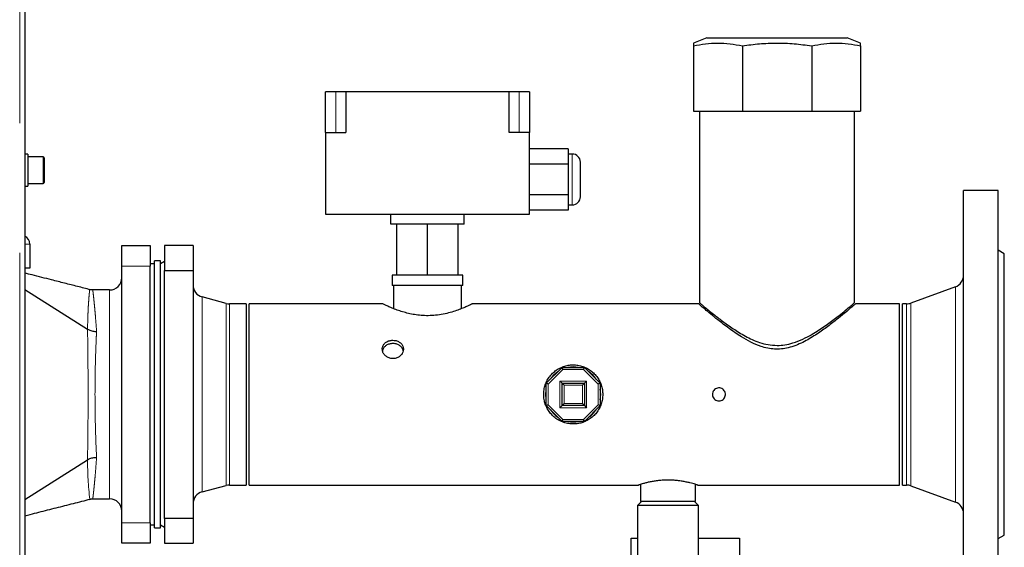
# Model space of a CAD drawing. Header units: millimetres. Extents: x 18 to 260, y 57 to 148.
# Tile 19 of 80: x 70.16 to 79.83, y 77.23 to 82.41. Entities that reach past the tile are written whole.
import ezdxf

# ---------------------------------------------------------------- set-up
doc = ezdxf.new("R2010")
doc.units = ezdxf.units.MM
doc.linetypes.add('PHANTOM', pattern=[12.7, 6.35, -1.27, 1.27, -1.27, 1.27, -1.27])

msp = doc.modelspace()

# ---------------------------------------------------------------- linework, layer by layer
at = {"color": 8, "linetype": 'PHANTOM', "lineweight": 18}
for p, q in [((70.1636, 61.0696), (70.1636, 88.2696)), ((73.2656, 81.2986), (73.2656, 81.6986)), ((75.0656, 81.2986), (75.0656, 81.6986)), ((75.5856, 80.8386), (75.5856, 81.0886)), ((70.3936, 80.7996), (70.3936, 81.0596)), ((75.5856, 80.5886), (75.5856, 80.8386)), ((70.2136, 80.2046), (70.2636, 80.2046)), ((71.4456, 79.9896), (71.1656, 79.9896)), ((71.0456, 77.7046), (71.0456, 79.7546)), ((79.3467, 77.6736), (79.3467, 79.7857)), ((71.9546, 79.686), (71.9546, 78.7296)), ((72.1906, 79.6227), (72.1906, 78.7296)), ((72.2216, 79.6186), (72.2216, 78.7296)), ((78.8666, 77.8406), (78.8666, 79.6186)), ((78.9076, 77.8334), (78.9076, 79.6259)), ((75.4942, 78.9746), (75.3506, 78.8311)), ((75.6971, 78.9746), (75.4942, 78.9746)), ((75.8406, 78.8311), (75.6971, 78.9746)), ((75.4656, 78.8596), (75.7256, 78.8596)), ((75.4656, 78.5996), (75.4656, 78.8596)), ((75.7256, 78.8596), (75.7256, 78.5996)), ((75.3506, 78.8311), (75.3506, 78.6282)), ((75.5056, 78.8196), (75.5056, 78.6396)), ((75.6856, 78.8196), (75.5056, 78.8196)), ((75.6856, 78.6396), (75.6856, 78.8196)), ((75.8406, 78.6282), (75.8406, 78.8311)), ((71.9546, 78.7296), (71.9546, 77.7733)), ((72.1906, 78.7296), (72.1906, 77.8366)), ((72.2216, 78.7296), (72.2216, 77.8406)), ((75.3506, 78.6282), (75.4942, 78.4846)), ((75.7256, 78.5996), (75.4656, 78.5996)), ((75.5056, 78.6396), (75.6856, 78.6396)), ((75.6971, 78.4846), (75.8406, 78.6282)), ((75.4942, 78.4846), (75.6971, 78.4846)), ((71.1656, 77.4696), (71.4456, 77.4696))]:
    msp.add_line(p, q, dxfattribs=at)
at = {"color": 7, "linetype": 'Continuous', "lineweight": 25}
for p, q in [((70.2136, 88.2555), (70.2136, 61.0696)), ((76.9081, 82.2301), (76.7756, 82.1771)), ((76.9081, 82.2301), (77.3325, 82.2301)), ((77.3325, 82.2301), (78.2832, 82.2301)), ((78.4157, 82.1771), (78.2832, 82.2301)), ((76.7756, 82.1501), (76.7756, 81.5101)), ((77.256, 82.1501), (77.256, 81.5101)), ((77.9353, 82.1501), (77.9353, 81.5101)), ((78.4156, 82.1501), (78.4156, 81.5101)), ((73.2656, 81.6986), (73.1656, 81.6986)), ((73.1656, 81.2986), (73.1656, 81.6986)), ((73.3656, 81.6986), (73.2656, 81.6986)), ((74.9656, 81.6986), (73.3656, 81.6986)), ((73.3656, 81.6986), (73.3656, 81.2986)), ((74.9656, 81.2986), (74.9656, 81.6986)), ((75.0656, 81.6986), (74.9656, 81.6986)), ((75.1656, 81.6986), (75.0656, 81.6986)), ((75.1656, 81.6986), (75.1656, 81.2986)), ((76.7756, 81.5101), (77.256, 81.5101)), ((76.8346, 81.5101), (76.8346, 79.6282)), ((77.256, 81.5101), (77.9353, 81.5101)), ((77.9353, 81.5101), (78.4156, 81.5101)), ((78.3566, 79.6296), (78.3566, 81.5101)), ((73.1656, 81.2986), (73.3656, 81.2986)), ((73.1656, 81.2986), (73.1656, 80.4986)), ((75.1656, 81.2986), (74.9656, 81.2986)), ((75.1656, 80.4986), (75.1656, 81.2986)), ((70.2436, 81.0866), (70.2136, 81.0866)), ((70.2436, 81.0866), (70.2436, 81.0506)), ((75.5456, 81.1389), (75.1656, 81.1389)), ((75.5456, 81.1389), (75.5456, 80.9888)), ((75.5856, 81.0886), (75.5456, 81.0886)), ((70.3936, 81.0596), (70.2436, 81.0596)), ((70.2436, 81.0506), (70.2436, 80.7726)), ((70.4036, 81.0496), (70.4036, 80.8096)), ((75.5456, 80.9888), (75.1656, 80.9888)), ((75.5456, 80.9888), (75.5456, 80.6885)), ((75.6656, 80.8386), (75.6656, 81.0086)), ((70.2436, 80.7996), (70.3936, 80.7996)), ((75.6656, 80.6686), (75.6656, 80.8386)), ((70.2136, 80.7726), (70.2436, 80.7726)), ((75.5456, 80.6885), (75.1656, 80.6885)), ((75.5456, 80.6885), (75.5456, 80.5384)), ((79.7656, 80.7296), (79.4256, 80.7296)), ((79.4256, 76.7296), (79.4256, 80.7296)), ((79.7656, 76.7296), (79.7656, 80.7296)), ((75.5456, 80.5886), (75.5856, 80.5886)), ((73.1656, 80.4986), (75.1656, 80.4986)), ((73.8056, 80.3986), (73.8056, 80.4986)), ((74.5256, 80.3986), (74.5256, 80.4986)), ((75.5456, 80.5384), (75.1656, 80.5384)), ((74.5256, 80.3986), (73.8056, 80.3986)), ((73.8656, 79.8986), (73.8656, 80.3986)), ((74.1656, 79.8986), (74.1656, 80.3986)), ((74.4656, 79.8986), (74.4656, 80.3986)), ((70.2636, 80.2046), (70.2636, 79.9696)), ((71.1656, 79.9896), (71.1656, 80.1896)), ((71.1656, 80.1896), (71.4456, 80.1896)), ((71.4456, 80.1896), (71.4456, 79.9896)), ((71.8656, 80.1896), (71.5856, 80.1896)), ((71.5856, 80.1896), (71.5856, 79.9455)), ((71.8656, 80.1896), (71.8656, 79.9455)), ((79.8256, 80.1096), (79.7656, 80.1443)), ((79.8256, 77.3496), (79.8256, 80.1096)), ((71.4856, 80.0096), (71.4456, 80.0096)), ((71.5456, 80.0396), (71.4856, 80.0396)), ((71.4856, 77.4196), (71.4856, 80.0396)), ((71.5456, 77.4196), (71.5456, 80.0396)), ((71.5856, 80.0327), (71.5456, 80.0096)), ((70.2636, 79.9696), (70.2136, 79.9696)), ((71.1656, 77.4696), (71.1656, 79.9896)), ((71.4456, 77.4696), (71.4456, 79.9896)), ((71.5856, 77.5137), (71.5856, 79.9455)), ((71.5856, 79.9455), (71.8656, 79.9455)), ((71.8656, 79.9455), (71.8656, 77.5137)), ((73.8192, 79.8986), (73.8192, 79.7986)), ((73.8656, 79.8986), (73.8192, 79.8986)), ((74.1656, 79.8986), (73.8656, 79.8986)), ((74.4656, 79.8986), (74.1656, 79.8986)), ((74.512, 79.8986), (74.4656, 79.8986)), ((74.512, 79.7986), (74.512, 79.8986)), ((70.2136, 79.7594), (70.83, 79.3702)), ((71.0456, 79.7546), (70.8807, 79.7546)), ((74.512, 79.7986), (73.8192, 79.7986)), ((73.8316, 79.7986), (73.8316, 79.5713)), ((74.4996, 79.5714), (74.4996, 79.7986)), ((79.3467, 79.7857), (78.9076, 79.6259)), ((72.1906, 79.6227), (71.9546, 79.686)), ((72.3856, 79.6186), (72.2216, 79.6186)), ((72.3856, 79.6186), (72.3856, 78.7296)), ((73.7262, 79.6186), (72.4156, 79.6186)), ((72.4156, 77.8406), (72.4156, 79.6186)), ((76.8258, 79.6186), (74.6042, 79.6186)), ((78.7956, 79.6186), (78.3656, 79.6186)), ((78.7956, 77.8406), (78.7956, 79.6186)), ((78.8666, 79.6186), (78.8256, 79.6186)), ((78.8256, 77.8406), (78.8256, 79.6186)), ((70.83, 79.3702), (70.83, 79.3702)), ((75.3306, 78.8394), (75.4859, 78.9946)), ((75.4859, 78.9946), (75.7054, 78.9946)), ((75.7054, 78.9946), (75.8606, 78.8394)), ((75.3306, 78.6199), (75.3306, 78.8394)), ((75.4856, 78.6196), (75.4856, 78.8396)), ((75.4856, 78.8396), (75.7056, 78.8396)), ((75.7056, 78.8396), (75.7056, 78.6196)), ((75.8606, 78.8394), (75.8606, 78.6199)), ((72.3856, 78.7296), (72.3856, 77.8406)), ((75.4859, 78.4646), (75.3306, 78.6199)), ((75.4656, 78.5996), (75.4856, 78.6196)), ((75.5056, 78.6396), (75.4856, 78.6196)), ((75.7056, 78.6196), (75.4856, 78.6196)), ((75.8606, 78.6199), (75.7054, 78.4646)), ((75.7056, 78.6196), (75.7256, 78.5996)), ((75.8606, 78.6199), (75.8406, 78.6282)), ((75.4859, 78.4646), (75.4942, 78.4846)), ((75.7054, 78.4646), (75.4859, 78.4646)), ((70.2136, 77.6999), (70.83, 78.0891)), ((70.83, 78.0891), (70.83, 78.0891)), ((71.9546, 77.7733), (72.1906, 77.8366)), ((72.2216, 77.8406), (72.3856, 77.8406)), ((72.4156, 77.8406), (76.2367, 77.8406)), ((76.2556, 77.8469), (76.2556, 77.6796)), ((76.7956, 77.6796), (76.7956, 77.8469)), ((76.8147, 77.8406), (78.7956, 77.8406)), ((78.8256, 77.8406), (78.8666, 77.8406)), ((78.9076, 77.8334), (79.3467, 77.6736)), ((70.8807, 77.7046), (71.0456, 77.7046)), ((76.2656, 77.6796), (76.2256, 77.6396)), ((76.2256, 77.6396), (76.2256, 76.7085)), ((76.8256, 77.6396), (76.2256, 77.6396)), ((76.5256, 77.6796), (76.2556, 77.6796)), ((76.7956, 77.6796), (76.5256, 77.6796)), ((76.8256, 77.6396), (76.7856, 77.6796)), ((76.8256, 76.7085), (76.8256, 77.6396)), ((71.5856, 77.5137), (71.5856, 77.2696)), ((71.8656, 77.5137), (71.5856, 77.5137)), ((71.8656, 77.5137), (71.8656, 77.2696)), ((71.1656, 77.2696), (71.1656, 77.4696)), ((71.4456, 77.4696), (71.4456, 77.2696)), ((71.4456, 77.4496), (71.4856, 77.4496)), ((71.4856, 77.4196), (71.5456, 77.4196)), ((71.5456, 77.4496), (71.5856, 77.4265)), ((76.1656, 77.0796), (76.1656, 77.3196)), ((76.1656, 77.3196), (76.2256, 77.3196)), ((76.8256, 77.3196), (77.2256, 77.3196)), ((77.2256, 77.3196), (77.2256, 77.0796)), ((79.7656, 77.315), (79.8256, 77.3496)), ((71.4456, 77.2696), (71.1656, 77.2696)), ((71.5856, 77.2696), (71.8656, 77.2696))]:
    msp.add_line(p, q, dxfattribs=at)
at = {"color": 7, "linetype": 'Continuous', "lineweight": 25, "flags": 128}
for points in [[(75.4942, 78.9746), (75.4925, 78.9785), (75.491, 78.9823), (75.4895, 78.9858), (75.4883, 78.9888), (75.4873, 78.9913), (75.4865, 78.9931), (75.486, 78.9943), (75.4859, 78.9946)], [(75.6971, 78.9746), (75.6987, 78.9785), (75.7003, 78.9823), (75.7017, 78.9858), (75.703, 78.9888), (75.704, 78.9913), (75.7048, 78.9931), (75.7052, 78.9943), (75.7054, 78.9946)], [(75.4656, 78.8596), (75.4695, 78.8557), (75.4733, 78.852), (75.4767, 78.8485), (75.4798, 78.8455), (75.4823, 78.843), (75.4841, 78.8412), (75.4852, 78.84), (75.4856, 78.8396)], [(75.7256, 78.8596), (75.7217, 78.8557), (75.718, 78.852), (75.7145, 78.8485), (75.7115, 78.8455), (75.709, 78.843), (75.7072, 78.8412), (75.706, 78.84), (75.7056, 78.8396)], [(75.3256, 78.7296), (75.3293, 78.7741), (75.3306, 78.7814)], [(75.3506, 78.8311), (75.3467, 78.8327), (75.343, 78.8343), (75.3395, 78.8357), (75.3365, 78.837), (75.334, 78.838), (75.3322, 78.8388), (75.331, 78.8392), (75.3306, 78.8394)], [(75.5056, 78.8196), (75.5017, 78.8235), (75.498, 78.8273), (75.4945, 78.8308), (75.4915, 78.8338), (75.489, 78.8363), (75.4872, 78.8381), (75.486, 78.8393), (75.4856, 78.8396)], [(75.6856, 78.8196), (75.6895, 78.8235), (75.6933, 78.8273), (75.6967, 78.8308), (75.6998, 78.8338), (75.7023, 78.8363), (75.7041, 78.8381), (75.7053, 78.8393), (75.7056, 78.8396)], [(75.8606, 78.8394), (75.8602, 78.8392), (75.8591, 78.8388), (75.8573, 78.838), (75.8548, 78.837), (75.8517, 78.8357), (75.8483, 78.8343), (75.8445, 78.8327), (75.8406, 78.8311)], [(75.3306, 78.6779), (75.3293, 78.6852), (75.3256, 78.7296)], [(75.3506, 78.6282), (75.3467, 78.6265), (75.343, 78.625), (75.3395, 78.6236), (75.3365, 78.6223), (75.334, 78.6213), (75.3322, 78.6205), (75.331, 78.62), (75.3306, 78.6199)], [(75.7056, 78.6196), (75.7053, 78.6199), (75.7044, 78.6208), (75.703, 78.6223), (75.701, 78.6243), (75.6985, 78.6268), (75.6956, 78.6296), (75.6925, 78.6328), (75.6891, 78.6362), (75.6856, 78.6396)]]:
    msp.add_lwpolyline(points, dxfattribs=at)
at = {"color": 7, "linetype": 'Continuous', "lineweight": 25}
for centre, radius, start, end in [((75.5856, 81.0086), 0.08, 0, 90), ((70.3936, 81.0496), 0.01, 0, 90), ((70.3936, 80.8096), 0.01, 270, 0), ((75.5856, 80.6686), 0.08, 270, 0), ((70.1786, 80.2046), 0.085, 0, 65.68426), ((71.0456, 79.8746), 0.12, 270, 0), ((79.3056, 79.8984), 0.12, 290, 0), ((71.9856, 79.8019), 0.12, 180, 255), ((72.2216, 79.7386), 0.12, 255, 270), ((78.8666, 79.7386), 0.12, 270, 290), ((75.5956, 78.7296), 0.27, 123.95633, 146.04367), ((75.5956, 78.7296), 0.27, 78.95633, 101.04367), ((75.5956, 78.7296), 0.27, 33.95633, 56.04367), ((75.5956, 78.7296), 0.27, 348.95633, 11.04367), ((75.5956, 78.7296), 0.27, 213.95633, 236.04367), ((75.5956, 78.7296), 0.27, 303.95633, 326.04367), ((75.5956, 78.7296), 0.27, 258.95633, 281.04367), ((72.4313, 77.1204), 3.5393, 22.32111, 22.67154), ((72.2216, 77.7206), 0.12, 90, 105), ((78.8666, 77.7206), 0.12, 70, 90), ((71.0456, 77.5846), 0.12, 0, 90), ((71.9856, 77.6574), 0.12, 105, 180), ((79.3056, 77.5608), 0.12, 0, 70)]:
    msp.add_arc(centre, radius, start, end, dxfattribs=at)
at = {"color": 8, "linetype": 'PHANTOM', "lineweight": 18}
msp.add_arc((74.314, 78.0833), 3.484, 179.90379, 186.30048, dxfattribs=at)
at = {"color": 7, "linetype": 'Continuous', "lineweight": 25}
for points, knots in [([(76.7756, 82.1501), (76.815, 82.1576), (76.8937, 82.1725), (77.0139, 82.1794), (77.135, 82.173), (77.2156, 82.1578), (77.256, 82.1501)], [0, 0, 0, 0, 0.247005, 0.493942, 0.746939, 1, 1, 1, 1]), ([(76.7756, 82.177), (76.7756, 82.1758), (76.7756, 82.1734), (76.7756, 82.158), (76.7756, 82.1501)], [0, 0, 0, 0, 0.493871, 1, 1, 1, 1]), ([(77.256, 82.1501), (77.3117, 82.1576), (77.423, 82.1725), (77.5929, 82.1794), (77.7642, 82.173), (77.8782, 82.1578), (77.9353, 82.1501)], [0, 0, 0, 0, 0.247, 0.493936, 0.746937, 1, 1, 1, 1]), ([(77.9353, 82.1501), (77.9747, 82.1576), (78.0534, 82.1725), (78.1735, 82.1794), (78.2946, 82.173), (78.3753, 82.1578), (78.4156, 82.1501)], [0, 0, 0, 0, 0.246998, 0.493937, 0.746935, 1, 1, 1, 1]), ([(78.4156, 82.1501), (78.4156, 82.1573), (78.4156, 82.1716), (78.4156, 82.1794), (78.4156, 82.1771), (78.4156, 82.177)], [0, 0, 0, 0, 0.494, 0.987879, 1, 1, 1, 1]), ([(70.8576, 79.7567), (70.8154, 79.7674), (70.7311, 79.7889), (70.6041, 79.8211), (70.4863, 79.8512), (70.3804, 79.8782), (70.2943, 79.8998), (70.2377, 79.9142), (70.2136, 79.9203)], [0, 0, 0, 0, 0.195779, 0.391063, 0.586633, 0.736391, 0.888179, 1, 1, 1, 1]), ([(70.8806, 79.7552), (70.8783, 79.755), (70.8683, 79.7542), (70.8585, 79.7567), (70.8511, 79.7586)], [0, 0, 0, 0, 0.238331, 1, 1, 1, 1]), ([(74.6042, 79.6179), (74.6046, 79.6181), (74.606, 79.6188), (74.597, 79.6144), (74.5785, 79.6055), (74.5498, 79.5922), (74.5117, 79.5758), (74.4637, 79.5571), (74.4056, 79.5378), (74.3382, 79.5201), (74.2659, 79.5074), (74.1911, 79.5014), (74.1207, 79.5024), (74.0538, 79.5094), (73.9921, 79.5206), (73.9335, 79.5356), (73.8781, 79.5534), (73.8273, 79.5726), (73.7842, 79.5909), (73.7508, 79.6064), (73.7318, 79.6156), (73.7242, 79.6194), (73.726, 79.6184), (73.7262, 79.6184)], [0, 0, 0, 0, 0.018837, 0.066021, 0.114548, 0.162498, 0.211622, 0.264033, 0.317794, 0.373188, 0.430455, 0.481383, 0.534161, 0.579892, 0.626846, 0.674804, 0.723871, 0.777636, 0.832875, 0.887737, 0.94451, 0.994413, 1, 1, 1, 1]), ([(78.3656, 79.6186), (78.3642, 79.6174), (78.3613, 79.6149), (78.3382, 79.5949), (78.3028, 79.5647), (78.2504, 79.5207), (78.1777, 79.4613), (78.083, 79.388), (77.9924, 79.3241), (77.9129, 79.2748), (77.8484, 79.2398), (77.779, 79.2088), (77.7083, 79.1863), (77.6376, 79.1742), (77.57, 79.173), (77.5026, 79.1821), (77.4245, 79.2036), (77.3376, 79.2413), (77.254, 79.289), (77.1831, 79.3354), (77.1229, 79.378), (77.0663, 79.4205), (77.0052, 79.4683), (76.943, 79.5189), (76.8898, 79.5635), (76.8522, 79.5957), (76.8319, 79.6132), (76.8233, 79.6207), (76.8257, 79.6186), (76.8258, 79.6185)], [0, 0, 0, 0, 0.040863, 0.083113, 0.123939, 0.165768, 0.222218, 0.280286, 0.33806, 0.367677, 0.397285, 0.427447, 0.45814, 0.48371, 0.510001, 0.535583, 0.561816, 0.604112, 0.647501, 0.679742, 0.711985, 0.745167, 0.778342, 0.827288, 0.877471, 0.91766, 0.958946, 0.999173, 1, 1, 1, 1]), ([(76.8364, 79.6282), (76.8364, 79.6282), (76.8364, 79.6281), (76.8525, 79.6146), (76.8801, 79.5915), (76.9201, 79.5585), (76.9657, 79.5218), (77.013, 79.4847), (77.0752, 79.4374), (77.1628, 79.3746), (77.2633, 79.312), (77.3519, 79.2671), (77.4258, 79.2377), (77.5073, 79.215), (77.5658, 79.2118), (77.5956, 79.2101)], [0, 0, 0, 0, 0.058454, 0.134646, 0.212856, 0.2933, 0.375409, 0.434964, 0.494528, 0.616959, 0.737858, 0.800505, 0.863089, 0.930323, 1, 1, 1, 1]), ([(77.5956, 79.2101), (77.6215, 79.2114), (77.674, 79.2139), (77.76, 79.2353), (77.8508, 79.2714), (77.9341, 79.3164), (78.0042, 79.3598), (78.0629, 79.3995), (78.1182, 79.4392), (78.1785, 79.4847), (78.2404, 79.5335), (78.2936, 79.5769), (78.3304, 79.6075), (78.3525, 79.6262), (78.3552, 79.6285), (78.3566, 79.6296)], [0, 0, 0, 0, 0.060474, 0.122983, 0.20843, 0.296164, 0.359555, 0.422952, 0.488181, 0.553404, 0.652551, 0.754237, 0.835672, 0.919336, 1, 1, 1, 1]), ([(70.83, 79.3702), (70.8402, 79.3648), (70.8605, 79.3541), (70.8925, 79.3483), (70.9118, 79.3475), (70.9177, 79.3475), (70.918, 79.3475)], [0, 0, 0, 0, 0.40986, 0.81973, 0.990014, 1, 1, 1, 1]), ([(73.8256, 79.2612), (73.814, 79.2602), (73.7907, 79.2584), (73.7596, 79.2439), (73.7359, 79.2223), (73.7223, 79.1945), (73.7203, 79.1639), (73.7301, 79.1339), (73.7506, 79.1078), (73.7795, 79.0889), (73.8137, 79.0798), (73.8492, 79.0817), (73.8819, 79.0941), (73.9084, 79.1156), (73.9256, 79.1435), (73.9316, 79.1742), (73.9257, 79.2041), (73.9086, 79.2301), (73.8822, 79.2494), (73.8529, 79.2597), (73.8334, 79.2607), (73.8256, 79.2612)], [0, 0, 0, 0, 0.053443, 0.106872, 0.160531, 0.214342, 0.267904, 0.321208, 0.374638, 0.42839, 0.482162, 0.53561, 0.588903, 0.642447, 0.696253, 0.749932, 0.80329, 0.856636, 0.910293, 0.964104, 1, 1, 1, 1]), ([(73.8256, 79.2289), (73.814, 79.228), (73.7908, 79.2262), (73.7595, 79.2119), (73.7367, 79.1901), (73.7246, 79.171), (73.7241, 79.1598), (73.724, 79.1587)], [0, 0, 0, 0, 0.242412, 0.484765, 0.728341, 0.972716, 1, 1, 1, 1]), ([(73.9265, 79.158), (73.9259, 79.1625), (73.9238, 79.1769), (73.9084, 79.1978), (73.8825, 79.2172), (73.8531, 79.2274), (73.8335, 79.2285), (73.8256, 79.2289)], [0, 0, 0, 0, 0.1090703, 0.3500145, 0.5926054, 0.8360243, 1, 1, 1, 1]), ([(75.8856, 78.7296), (75.8849, 78.7455), (75.8833, 78.7772), (75.8714, 78.8233), (75.8526, 78.8666), (75.827, 78.9067), (75.7948, 78.9422), (75.7566, 78.9726), (75.7132, 78.9963), (75.6663, 79.0124), (75.6176, 79.0201), (75.5696, 79.0198), (75.523, 79.0116), (75.4789, 78.9965), (75.4379, 78.9744), (75.4001, 78.9456), (75.3671, 78.9104), (75.3399, 78.8693), (75.3199, 78.8238), (75.3079, 78.7759), (75.3044, 78.7273), (75.3086, 78.6798), (75.3205, 78.6343), (75.3392, 78.5914), (75.3648, 78.552), (75.397, 78.5165), (75.4353, 78.4864), (75.4788, 78.4627), (75.5259, 78.4468), (75.5743, 78.439), (75.6225, 78.4397), (75.6689, 78.4477), (75.7129, 78.4631), (75.7541, 78.4853), (75.7916, 78.5141), (75.8247, 78.5495), (75.8517, 78.5907), (75.8713, 78.6356), (75.8834, 78.6824), (75.8849, 78.7139), (75.8856, 78.7296)], [0, 0, 0, 0, 0.025902, 0.051806, 0.07767, 0.103537, 0.130186, 0.156835, 0.184212, 0.211582, 0.238062, 0.264538, 0.28986, 0.315187, 0.340909, 0.366635, 0.393647, 0.420658, 0.447915, 0.475168, 0.501279, 0.52739, 0.55278, 0.578176, 0.604225, 0.630277, 0.657464, 0.684646, 0.711754, 0.738854, 0.764616, 0.790379, 0.815692, 0.841013, 0.867402, 0.893791, 0.921152, 0.948506, 0.974254, 1, 1, 1, 1]), ([(76.9616, 78.7296), (76.9623, 78.7368), (76.9638, 78.7512), (76.9748, 78.7703), (76.991, 78.7849), (77.0112, 78.7933), (77.0331, 78.7944), (77.0541, 78.7883), (77.0719, 78.7756), (77.0845, 78.7577), (77.0905, 78.7367), (77.0891, 78.7148), (77.0807, 78.6947), (77.066, 78.6784), (77.0468, 78.6679), (77.0252, 78.6644), (77.0037, 78.6682), (76.9846, 78.6789), (76.9702, 78.6953), (76.9627, 78.7132), (76.9619, 78.725), (76.9616, 78.7296)], [0, 0, 0, 0, 0.053596, 0.107186, 0.160858, 0.214596, 0.268242, 0.321783, 0.375372, 0.429089, 0.482803, 0.5364, 0.589941, 0.643577, 0.697304, 0.750995, 0.804552, 0.858115, 0.911793, 0.965525, 1, 1, 1, 1]), ([(70.83, 78.0891), (70.8402, 78.0945), (70.8605, 78.1052), (70.8925, 78.1109), (70.9118, 78.1118), (70.9177, 78.1118), (70.918, 78.1118)], [0, 0, 0, 0, 0.409919, 0.819876, 0.990014, 1, 1, 1, 1]), ([(76.5256, 77.8893), (76.5101, 77.889), (76.4784, 77.8885), (76.4326, 77.8845), (76.389, 77.8786), (76.3492, 77.8712), (76.3134, 77.8631), (76.2831, 77.8551), (76.2591, 77.8481), (76.2434, 77.8432), (76.2357, 77.8407), (76.2364, 77.8409), (76.2367, 77.841)], [0, 0, 0, 0, 0.101924, 0.206902, 0.308794, 0.413452, 0.518805, 0.627061, 0.734846, 0.845972, 0.950106, 1, 1, 1, 1]), ([(76.8147, 77.8409), (76.8148, 77.8409), (76.8152, 77.8408), (76.8074, 77.8433), (76.7923, 77.848), (76.7701, 77.8546), (76.7411, 77.8623), (76.7058, 77.8704), (76.6647, 77.8782), (76.62, 77.8844), (76.573, 77.8885), (76.5416, 77.889), (76.5256, 77.8893)], [0, 0, 0, 0, 0.056499, 0.161284, 0.261675, 0.364787, 0.468818, 0.57566, 0.683382, 0.794339, 0.895686, 1, 1, 1, 1]), ([(70.2136, 77.5387), (70.2312, 77.5431), (70.2768, 77.5547), (70.3518, 77.5739), (70.4376, 77.5958), (70.5507, 77.6246), (70.6907, 77.6602), (70.8019, 77.6884), (70.8576, 77.7026)], [0, 0, 0, 0, 0.083833, 0.217236, 0.349252, 0.480962, 0.740181, 1, 1, 1, 1]), ([(70.8512, 77.7003), (70.856, 77.7017), (70.8656, 77.7045), (70.8757, 77.7042), (70.8807, 77.704)], [0, 0, 0, 0, 0.498823, 1, 1, 1, 1])]:
    msp.add_open_spline(points, degree=3, knots=knots, dxfattribs=at)
at = {"color": 8, "linetype": 'PHANTOM', "lineweight": 18}
for points, knots in [([(70.83, 79.3702), (70.83, 79.3702), (70.83, 79.4137), (70.8318, 79.4612), (70.8348, 79.5593), (70.8398, 79.6405), (70.8455, 79.7079), (70.849, 79.742), (70.8507, 79.7564), (70.8509, 79.7577), (70.8511, 79.7584)], [0, 0, 0, 0, 0.000001, 0.135817, 0.273641, 0.45402, 0.638673, 0.817028, 0.908514, 1, 1, 1, 1]), ([(70.8807, 79.7546), (70.8808, 79.754), (70.8811, 79.7526), (70.8824, 79.7416), (70.8845, 79.7238), (70.8874, 79.6987), (70.8908, 79.6671), (70.8947, 79.629), (70.8991, 79.5842), (70.9045, 79.5247), (70.911, 79.4479), (70.9157, 79.3811), (70.918, 79.3475)], [0, 0, 0, 0, 0.089596, 0.179217, 0.271448, 0.363681, 0.453315, 0.54295, 0.635169, 0.727389, 0.862615, 1, 1, 1, 1]), ([(70.83, 78.0891), (70.83, 78.0891), (70.83, 78.1433), (70.8314, 78.2236), (70.8328, 78.3665), (70.8341, 78.4943), (70.8349, 78.6115), (70.8352, 78.7374), (70.8348, 78.8711), (70.8337, 79.0183), (70.8319, 79.1653), (70.8308, 79.2903), (70.83, 79.3472), (70.83, 79.3702), (70.83, 79.3702)], [0, 0, 0, 0, 0.0000009, 0.1196491, 0.2393119, 0.3261334, 0.4131887, 0.5000104, 0.6040215, 0.7080332, 0.8286579, 0.9492735, 0.9999991, 1, 1, 1, 1]), ([(70.918, 79.3475), (70.9171, 79.3287), (70.9142, 79.267), (70.9097, 79.1528), (70.9055, 79.0098), (70.9031, 78.8675), (70.9024, 78.7373), (70.903, 78.6146), (70.9046, 78.5009), (70.9076, 78.3762), (70.9118, 78.2429), (70.916, 78.1555), (70.918, 78.1118)], [0, 0, 0, 0, 0.052694, 0.172432, 0.29217, 0.39608, 0.499989, 0.586666, 0.673619, 0.760295, 0.880148, 1, 1, 1, 1]), ([(70.918, 78.1118), (70.9157, 78.0787), (70.911, 78.0119), (70.9046, 77.9356), (70.8992, 77.8765), (70.8949, 77.8319), (70.8909, 77.7932), (70.8874, 77.7611), (70.8846, 77.7362), (70.8825, 77.7183), (70.8811, 77.7068), (70.8808, 77.7054), (70.8807, 77.7046)], [0, 0, 0, 0, 0.135225, 0.27261, 0.362246, 0.451883, 0.544101, 0.636319, 0.725939, 0.815561, 0.907792, 1, 1, 1, 1])]:
    msp.add_open_spline(points, degree=3, knots=knots, dxfattribs=at)

doc.saveas('drawing.dxf')
